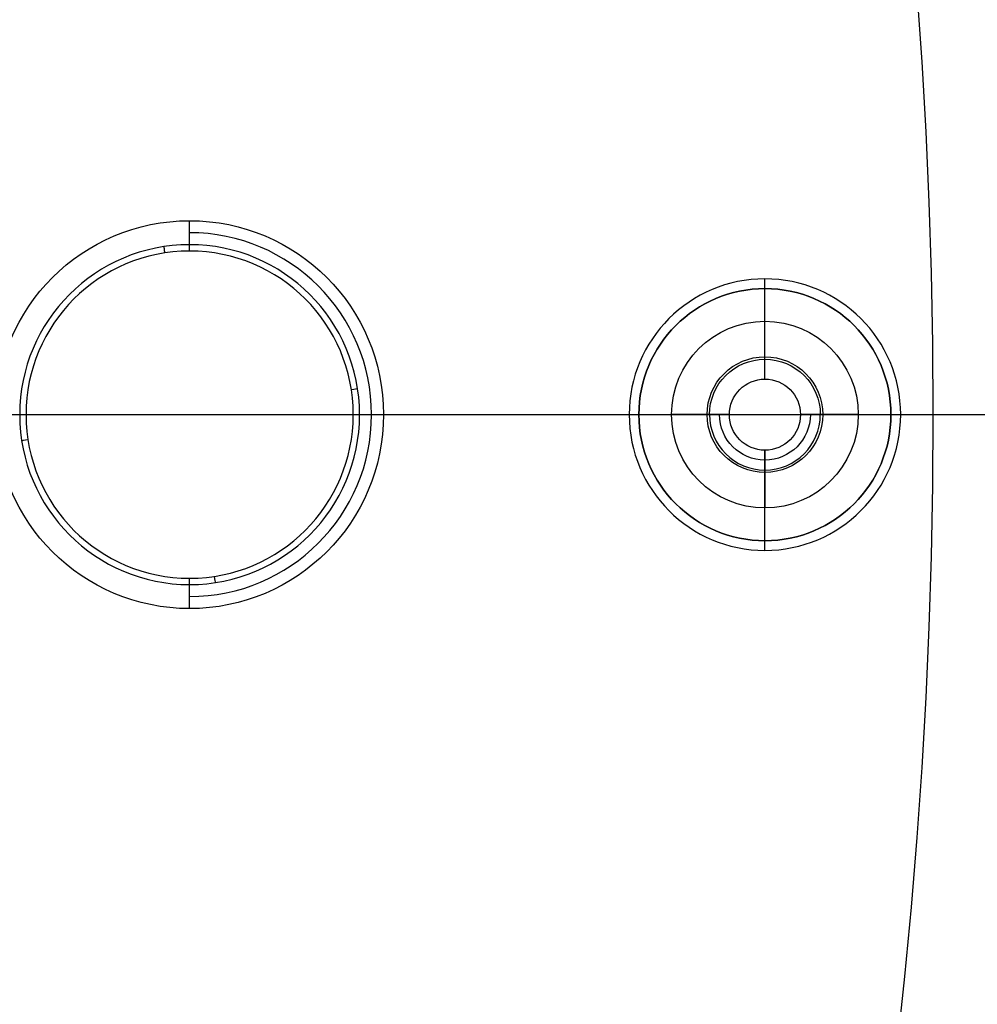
# Model space of a CAD drawing. Header units: centimetres. Extents: x -10.1 to 10.1, y -10.1 to 10.1.
# Tile 232 of 256: x 7.1 to 8.6, y -0.9 to 0.6. Entities that reach past the tile are written whole.
import ezdxf

# ---------------------------------------------------------------- set-up
doc = ezdxf.new("R2010")
doc.units = ezdxf.units.CM
doc.layers.add('Default', color=7, linetype='Continuous', true_color=0x000000)

msp = doc.modelspace()

# ---------------------------------------------------------------- linework, layer by layer
at = {"layer": 'Default'}
for p, q in [((8.24, 0.21, -0.02), (8.24, 0.21, 0.1)), ((8.24, 0.195, -0.02), (8.24, 0.21, -0.02)), ((8.24, 0.195, -0.02), (8.24, 0.195, 0.3)), ((8.24, 0.055, 0.3), (8.24, 0.195, 0.3)), ((8.24, 0.0857, -0.0504), (8.24, 0.1444, -0.15)), ((8.24, 0.055, 0.3), (8.24, 0.0857, -0.0504)), ((1.575, 0, -0.7), (8.695, 0, -0.7)), ((6.8, 0, 0.1), (8.03, 0, 0.1)), ((7.6129, 0, -0.5744), (7.65, 0, -0.15)), ((7.65, 0, -0.15), (8.0956, 0, -0.15)), ((8.03, 0, -0.02), (8.045, 0, -0.02)), ((8.045, 0, 0.3), (8.185, 0, 0.3)), ((8.295, 0, 0.3), (8.435, 0, 0.3)), ((8.3844, 0, -0.15), (8.5, 0, -0.15)), ((8.435, 0, -0.02), (8.45, 0, -0.02)), ((8.45, 0, 0.1), (10.05, 0, 0.1)), ((8.5, 0, -0.15), (8.5, 0, -0.6)), ((6.0531, 0, -0.6), (7.0969, 0, -0.6)), ((7.6031, 0, -0.6), (8.5, 0, -0.6)), ((8.24, -0.195, 0.3), (8.24, -0.055, 0.3)), ((8.24, -0.055, 0.3), (8.24, -0.0857, -0.0504)), ((8.24, -0.0857, -0.0504), (8.24, -0.1444, -0.15)), ((8.24, -0.21, -0.02), (8.24, -0.195, -0.02)), ((8.24, -0.195, -0.02), (8.24, -0.195, 0.3)), ((8.24, -0.21, -0.02), (8.24, -0.21, 0.1))]:
    msp.add_line(p, q, dxfattribs=at)
at = {"layer": 'Default', "extrusion": (0, 0, -1)}
for centre, radius, start, end in [((0, 0, -0.1), 10.05, 0, 180), ((0, 0, 0.3), 10.05, 0, 180), ((0, 0, 0.6), 8.5, 90, 270), ((0, 0, 0.15), 8.5, 90, 270), ((0, 0, 0.375), 8.5, 90, 270), ((-7.35, 0, 0.15), 0.3, 270, 90), ((-7.35, 0, 0.15), 0.3, 90, 270), ((-8.24, 0, 0.02), 0.195, 0, 180), ((-8.24, 0, -0.3), 0.195, 0, 180), ((-8.24, 0, 0.15), 0.1444, 0, 180), ((-8.24, 0, 0.0568), 0.0895, 0, 180), ((-8.24, 0, 0.0504), 0.0857, 0, 180), ((-8.24, 0, -0.3), 0.055, 0, 180), ((0, 0, -0.1), 10.05, 180, 0), ((0, 0, 0.3), 10.05, 180, 0), ((-8.24, 0, 0.02), 0.195, 180, 0), ((-8.24, 0, -0.3), 0.195, 180, 0), ((-8.24, 0, 0.15), 0.1444, 180, 0), ((-8.24, 0, 0.0568), 0.0895, 180, 0), ((-8.24, 0, -0.1248), 0.0703, 180, 0), ((-8.24, 0, -0.3), 0.055, 180, 0)]:
    msp.add_arc(centre, radius, start, end, dxfattribs=at)
at = {"layer": 'Default'}
for centre, radius, start, end in [((0, 0, -0.7), 10.05, 0, 180), ((7.35, 0, -0.3622), 0.2814, 270, 90), ((7.35, 0, -0.5744), 0.2629, 90, 270), ((7.35, 0, -0.5744), 0.2629, 270, 90), ((7.35, 0, -0.6), 0.2531, 90, 270), ((7.35, 0, -0.6), 0.2531, 270, 90), ((8.24, 0, -0.02), 0.21, 0, 180), ((8.24, 0, 0.1), 0.21, 0, 180), ((8.24, 0, 0.04), 0.21, 0, 180), ((8.24, 0, 0.14), 0.195, 0, 180), ((0, 0, -0.7), 10.05, 180, 0), ((8.24, 0, -0.02), 0.21, 180, 0), ((8.24, 0, 0.1), 0.21, 180, 0), ((8.24, 0, 0.04), 0.21, 180, 0), ((8.24, 0, 0.14), 0.195, 180, 0), ((8.24, 0, -0.0504), 0.0857, 180, 0)]:
    msp.add_arc(centre, radius, start, end, dxfattribs=at)
at = {"layer": 'Default', "extrusion": (-0.98831, -0.152458, 0)}
msp.add_arc((0.9075, -0.57, -7.2641), 0.05, 185.0007, 216.8699, dxfattribs=at)
at = {"layer": 'Default', "extrusion": (1, 0, 0)}
for centre, start, end in [((0.2131, -0.57, 7.35), 323.1301, 354.9993), ((-0.2131, -0.57, 7.35), 185.0007, 216.8699)]:
    msp.add_arc(centre, 0.05, start, end, dxfattribs=at)
at = {"layer": 'Default', "extrusion": (-0.152458, 0.98831, 0)}
msp.add_arc((-7.4771, -0.57, -1.1206), 0.05, 185.0007, 216.8699, dxfattribs=at)
at = {"layer": 'Default', "extrusion": (0.152458, -0.98831, 0)}
msp.add_arc((7.051, -0.57, 1.1206), 0.05, 185.0007, 216.8699, dxfattribs=at)
at = {"layer": 'Default', "extrusion": (0.98831, 0.152458, 0)}
msp.add_arc((-1.3336, -0.57, 7.2641), 0.05, 185.0007, 216.8699, dxfattribs=at)
at = {"layer": 'Default'}
for points in [[(7.35, 0.2629, -0.5744), (7.35, 0.2814, -0.3622), (7.35, 0.3, -0.15)], [(8.03, 0, -0.02), (8.03, 0, 0.04), (8.03, 0, 0.1)], [(8.045, 0, -0.02), (8.045, 0, 0.14), (8.045, 0, 0.3)], [(8.1543, 0, -0.0504), (8.125, 0, -0.1002), (8.0956, 0, -0.15)], [(8.185, 0, 0.3), (8.1697, 0, 0.1248), (8.1543, 0, -0.0504)], [(8.3257, 0, -0.0504), (8.3103, 0, 0.1248), (8.295, 0, 0.3)], [(8.3844, 0, -0.15), (8.355, 0, -0.1002), (8.3257, 0, -0.0504)], [(8.435, 0, 0.3), (8.435, 0, 0.14), (8.435, 0, -0.02)], [(8.45, 0, 0.1), (8.45, 0, 0.04), (8.45, 0, -0.02)], [(7.35, -0.3, -0.15), (7.35, -0.2814, -0.3622), (7.35, -0.2629, -0.5744)]]:
    msp.add_open_spline(points, degree=2, dxfattribs=at)

doc.saveas('drawing.dxf')
